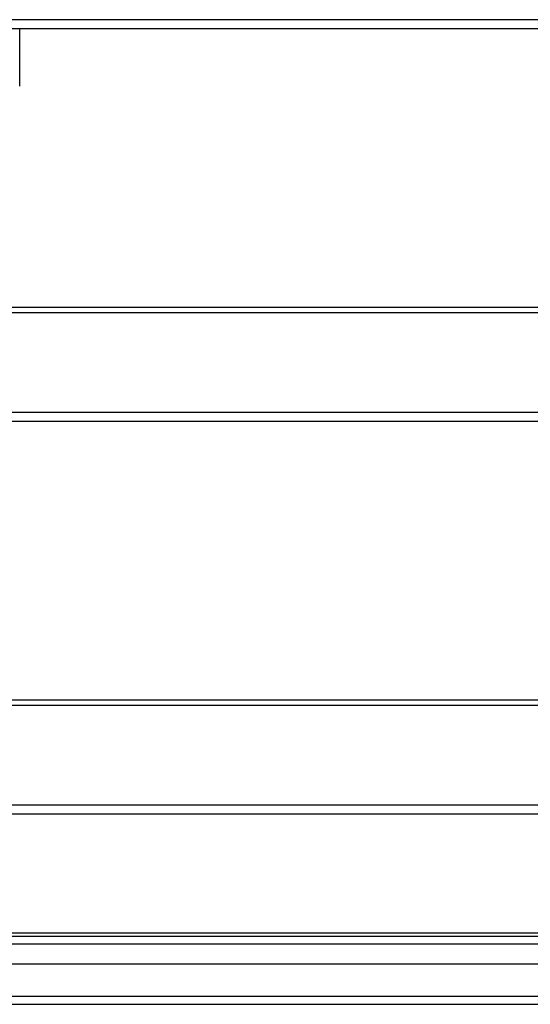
# Model space of a CAD drawing. Header units: inches. Extents: x 32 to 80, y 14.9 to 43.2.
# Tile 11 of 63: x 49.5 to 56, y 16.1 to 28.6. Entities that reach past the tile are written whole.
import ezdxf

# ---------------------------------------------------------------- set-up
doc = ezdxf.new("R2010")
doc.units = ezdxf.units.IN
doc.header["$MEASUREMENT"] = 0
doc.layers.add('Visible Edges(ANSI)', color=7, linetype='Continuous', lineweight=25)
doc.layers.add('Visible Tangent Edges(ANSI)', color=7, linetype='Continuous', lineweight=25)

msp = doc.modelspace()

# ---------------------------------------------------------------- linework, layer by layer
at = {"layer": 'Visible Edges(ANSI)'}
for p, q in [((78.536, 28.488), (42.536, 28.488)), ((49.536, 27.757), (49.536, 28.488)), ((42.536, 24.945), (78.536, 24.945)), ((78.536, 23.488), (42.536, 23.488)), ((42.536, 19.945), (78.536, 19.945)), ((78.536, 18.488), (42.536, 18.488)), ((32.933, 16.934), (79.139, 16.934)), ((79.327, 16.579), (32.745, 16.579)), ((79.937, 16.067), (32.902, 16.067))]:
    msp.add_line(p, q, dxfattribs=at)
at = {"layer": 'Visible Tangent Edges(ANSI)'}
for p, q in [((78.536, 28.605), (42.536, 28.605)), ((42.536, 24.875), (78.536, 24.875)), ((78.536, 23.605), (42.536, 23.605)), ((42.536, 19.875), (78.536, 19.875)), ((78.536, 18.605), (42.536, 18.605)), ((47.161, 16.979), (73.911, 16.979)), ((79.269, 16.835), (32.803, 16.835)), ((79.937, 16.166), (32.135, 16.166))]:
    msp.add_line(p, q, dxfattribs=at)

doc.saveas('drawing.dxf')
